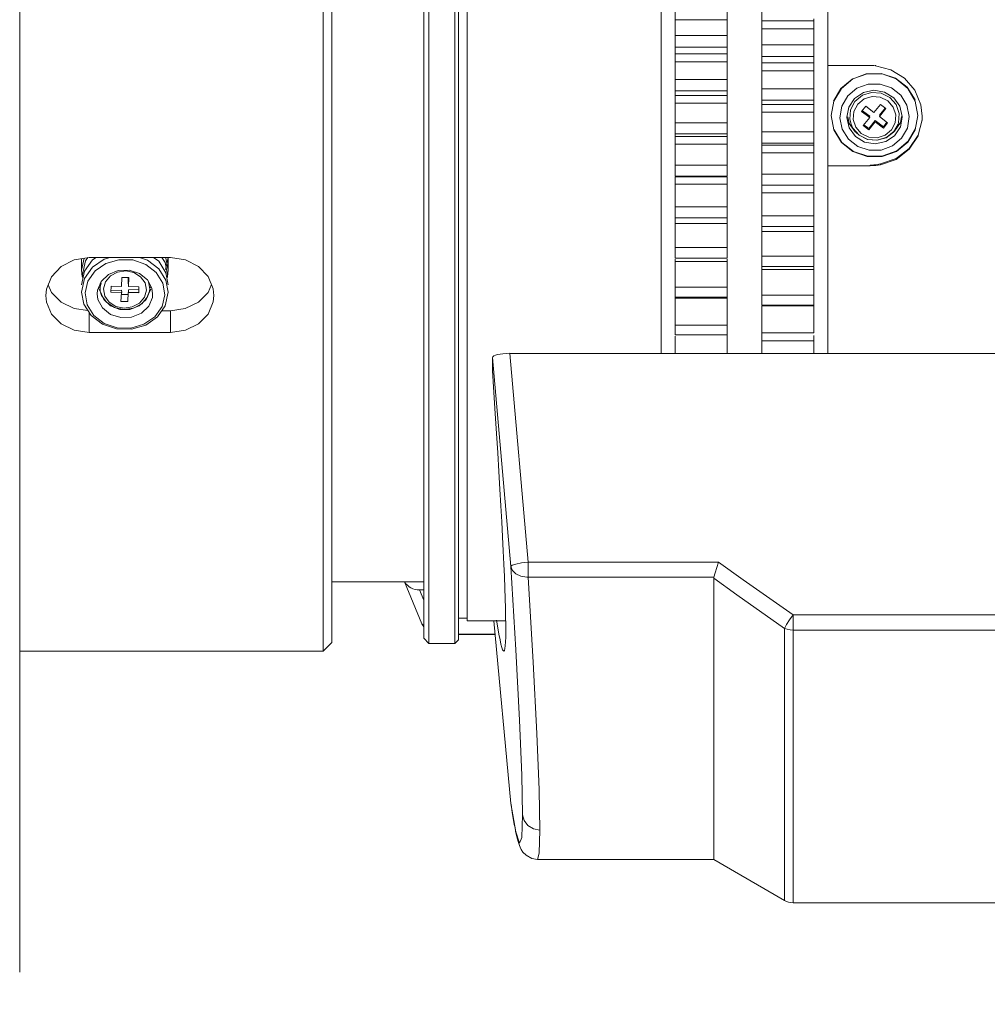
# Model space of a CAD drawing. Header units: millimetres. Extents: x 3925 to 5043, y -86 to 778.
# Tile 4 of 45: x 4050 to 4105, y 219 to 276. Entities that reach past the tile are written whole.
import ezdxf

# ---------------------------------------------------------------- set-up
doc = ezdxf.new("R2010")
doc.units = ezdxf.units.MM
doc.header["$LTSCALE"] = 46.255
doc.header["$PDMODE"] = 3
doc.header["$PDSIZE"] = 1
doc.layers.get('0').update_dxf_attribs({"linetype": 'CONTINUOUS'})
doc.layers.get('Defpoints').update_dxf_attribs({"linetype": 'CONTINUOUS'})
doc.layers.add('T20C1_LENS_ODXF_CONTINUOUS_LINE', color=7, linetype='CONTINUOUS')
doc.styles.add('SLDTEXTSTYLE0', font='arialbd.ttf', dxfattribs={"height": 5.5})
doc.styles.add('SLDTEXTSTYLE2', font='arial.ttf')
doc.dimstyles.new('SLDDIMSTYLE1', dxfattribs={"dimtxt": 5.650301, "dimasz": 4.572, "dimexe": 0, "dimexo": 0.0625, "dimgap": 1.412575, "dimtad": 0, "dimtih": 1, "dimtoh": 1, "dimlfac": 3.5, "dimrnd": 1e-09, "dimzin": 4, "dimdsep": 46, "dimtxsty": 'SLDTEXTSTYLE0', "dimsah": 1, "dimcen": 0.09, "dimadec": 0, "dimazin": 1, "dimtol": 1, "dimtp": 0.8, "dimtm": 0.8, "dimtfac": 1, "dimtdec": 1, "dimtofl": 0, "dimtmove": 0, "dimatfit": 3, "dimfxl": 1, "dimfrac": 2, "dimtolj": 1, "dimarcsym": 0})

# ---------------------------------------------------------------- blocks, each defined once
blk = doc.blocks.new('*D72')
at = {"color": 0, "linetype": 'Continuous', "lineweight": -2}
for p, q in [((4159.217, 237.712), (4159.217, 176.396)), ((4000.917, 212.713), (4000.917, 176.396)), ((4005.917, 176.396), (4154.217, 176.396))]:
    blk.add_line(p, q, dxfattribs=at)
at = {"color": 0, "linetype": 'Continuous'}
for points in [[(4005.917, 177.23), (4005.917, 175.563), (4000.917, 176.396)], [(4154.217, 177.23), (4154.217, 175.563), (4159.217, 176.396)]]:
    blk.add_solid(points, dxfattribs=at)
at = {"layer": 'Defpoints', "color": 0, "linetype": 'Continuous'}
for p in [(4159.217, 237.775), (4000.917, 212.775), (4159.217, 176.396)]:
    blk.add_point(p, dxfattribs=at)
at = {"color": 0, "linetype": 'Continuous', "lineweight": 0, "insert": (4080.067, 181.013), "char_height": 5, "attachment_point": 5, "style": 'SLDTEXTSTYLE2'}
blk.add_mtext('\\A1;158.30 [6.23]', dxfattribs=at)
blk = doc.blocks.new('*D70')
at = {"color": 0, "linetype": 'Continuous', "lineweight": -2}
for p, q in [((4234.885, 255.512), (4234.885, 157.548)), ((4000.917, 212.712), (4000.917, 157.548)), ((4005.917, 157.548), (4229.885, 157.548))]:
    blk.add_line(p, q, dxfattribs=at)
at = {"color": 0, "linetype": 'Continuous'}
for points in [[(4005.917, 158.381), (4005.917, 156.714), (4000.917, 157.548)], [(4229.885, 158.381), (4229.885, 156.714), (4234.885, 157.548)]]:
    blk.add_solid(points, dxfattribs=at)
at = {"layer": 'Defpoints', "color": 0, "linetype": 'Continuous'}
for p in [(4234.885, 255.575), (4000.917, 212.775), (4234.885, 157.548)]:
    blk.add_point(p, dxfattribs=at)
at = {"color": 0, "linetype": 'Continuous', "lineweight": 0, "insert": (4117.901, 162.164), "char_height": 5, "attachment_point": 5, "style": 'SLDTEXTSTYLE2'}
blk.add_mtext('\\A1;233.97 [9.21]', dxfattribs=at)

msp = doc.modelspace()

# ---------------------------------------------------------------- linework, layer by layer
at = {"layer": 'T20C1_LENS_ODXF_CONTINUOUS_LINE', "color": 7, "linetype": 'Continuous', "lineweight": 0}
for p, q in [((4049.517, 340.275), (4049.517, 221.275)), ((4067.017, 321.775), (4067.017, 239.775)), ((4067.517, 321.275), (4067.517, 240.275)), ((4073.117, 240.225), (4073.117, 321.325)), ((4074.617, 321.325), (4074.617, 240.225)), ((4072.817, 240.524), (4072.817, 321.024)), ((4074.817, 321.124), (4074.817, 240.424)), ((4086.517, 256.946), (4086.517, 320.175)), ((4096.117, 320.173), (4096.117, 256.946)), ((4075.317, 320.025), (4075.317, 241.525)), ((4092.317, 276.115), (4092.317, 280.545)), ((4087.317, 275.973), (4087.317, 276.747)), ((4090.317, 276.633), (4090.317, 276.177)), ((4090.317, 276.177), (4087.317, 276.177)), ((4087.317, 274.294), (4087.317, 275.973)), ((4090.317, 276.177), (4090.317, 271.806)), ((4092.317, 276.115), (4092.317, 275.659)), ((4092.317, 276.115), (4095.317, 276.115)), ((4095.317, 276.223), (4095.317, 275.45)), ((4092.317, 273.693), (4092.317, 275.659)), ((4095.317, 275.659), (4092.317, 275.659)), ((4095.317, 275.45), (4095.317, 273.775)), ((4090.317, 275.264), (4087.317, 275.264)), ((4092.317, 274.723), (4095.317, 274.723)), ((4090.317, 274.6), (4087.317, 274.6)), ((4087.317, 273.527), (4087.317, 274.294)), ((4090.317, 274.206), (4087.317, 274.206)), ((4087.317, 273.754), (4090.317, 273.754)), ((4092.317, 274.061), (4095.317, 274.061)), ((4092.317, 273.693), (4092.317, 273.241)), ((4092.317, 273.693), (4095.317, 273.693)), ((4095.317, 273.775), (4095.317, 273.01)), ((4087.317, 271.867), (4087.317, 273.527)), ((4092.317, 259.717), (4092.317, 273.241)), ((4095.317, 273.241), (4092.317, 273.241)), ((4096.117, 273.541), (4098.567, 273.541)), ((4098.567, 273.541), (4098.567, 273.568)), ((4098.879, 273.524), (4098.879, 273.551)), ((4090.317, 272.736), (4087.317, 272.736)), ((4095.317, 273.01), (4095.317, 271.354)), ((4090.317, 272.08), (4087.317, 272.08)), ((4092.317, 272.202), (4095.317, 272.202)), ((4099.705, 271.703), (4099.205, 271.948)), ((4100.323, 271.836), (4099.79, 272.252)), ((4087.317, 271.11), (4087.317, 271.867)), ((4087.317, 271.806), (4090.317, 271.806)), ((4090.317, 271.359), (4087.317, 271.359)), ((4090.317, 271.806), (4090.317, 271.359)), ((4090.317, 267.152), (4090.317, 271.359)), ((4092.317, 271.547), (4095.317, 271.547)), ((4095.317, 271.354), (4095.317, 270.6)), ((4096.468, 271.482), (4096.317, 270.655)), ((4097.687, 271.469), (4097.434, 270.986)), ((4098.113, 271.822), (4097.687, 271.469)), ((4098.215, 271.609), (4097.847, 271.307)), ((4099.582, 271.504), (4099.149, 271.716)), ((4099.899, 271.146), (4099.582, 271.504)), ((4100.07, 271.292), (4099.705, 271.703)), ((4100.682, 271.262), (4100.323, 271.836)), ((4101.317, 270.655), (4101.168, 271.481)), ((4087.317, 269.474), (4087.317, 271.11)), ((4095.317, 271.298), (4092.317, 271.298)), ((4092.317, 270.853), (4095.317, 270.853)), ((4096.928, 271.196), (4096.818, 270.527)), ((4097.218, 270.564), (4097.329, 271.131)), ((4097.434, 270.986), (4097.39, 270.446)), ((4098.065, 270.89), (4098.312, 271.194)), ((4098.537, 270.532), (4098.065, 270.89)), ((4098.113, 270.931), (4098.537, 270.609)), ((4098.312, 271.194), (4098.784, 270.835)), ((4098.784, 270.835), (4099.155, 271.291)), ((4099.098, 270.674), (4099.423, 271.073)), ((4099.469, 271.052), (4099.098, 270.597)), ((4099.155, 271.291), (4099.469, 271.052)), ((4100.048, 270.699), (4099.899, 271.146)), ((4100.244, 270.777), (4100.07, 271.292)), ((4100.281, 271.189), (4100.417, 270.594)), ((4100.817, 270.601), (4100.682, 271.262)), ((4101.488, 271.278), (4101.567, 270.615)), ((4090.317, 270.241), (4087.317, 270.241)), ((4095.317, 266.638), (4095.317, 270.6)), ((4096.818, 270.527), (4096.953, 269.866)), ((4097.218, 270.535), (4097.218, 270.564)), ((4097.354, 269.94), (4097.218, 270.535)), ((4097.351, 270.204), (4097.267, 270.575)), ((4097.708, 269.71), (4097.351, 270.204)), ((4097.39, 270.446), (4097.459, 270.158)), ((4097.587, 270.429), (4097.736, 269.983)), ((4098.166, 270.076), (4098.537, 270.532)), ((4098.48, 269.915), (4098.851, 270.371)), ((4098.851, 270.293), (4098.48, 269.837)), ((4098.537, 270.609), (4098.486, 270.547)), ((4098.851, 270.371), (4099.323, 270.012)), ((4099.323, 269.935), (4098.851, 270.293)), ((4099.136, 270.646), (4099.098, 270.674)), ((4099.098, 270.597), (4099.57, 270.239)), ((4099.323, 270.012), (4099.532, 270.27)), ((4099.57, 270.239), (4099.323, 269.935)), ((4100.307, 270.259), (4099.97, 269.751)), ((4100.417, 270.564), (4100.306, 269.997)), ((4100.374, 270.602), (4100.307, 270.259)), ((4100.417, 270.594), (4100.417, 270.564)), ((4101.168, 269.834), (4101.317, 270.655)), ((4101.567, 270.615), (4101.556, 270.368)), ((4101.567, 270.615), (4101.567, 270.654)), ((4092.317, 269.714), (4095.317, 269.714)), ((4096.953, 269.866), (4097.312, 269.293)), ((4097.715, 269.444), (4097.354, 269.94)), ((4097.573, 269.916), (4097.459, 270.158)), ((4097.459, 270.158), (4097.565, 269.931)), ((4097.565, 269.931), (4097.929, 269.52)), ((4097.751, 269.683), (4097.708, 269.71)), ((4097.736, 269.983), (4098.053, 269.624)), ((4098.053, 269.624), (4098.486, 269.412)), ((4098.48, 269.837), (4098.166, 270.076)), ((4098.203, 270.125), (4098.48, 269.915)), ((4099.522, 269.401), (4099.948, 269.754)), ((4099.97, 269.751), (4099.833, 269.659)), ((4100.176, 270.158), (4099.905, 269.702)), ((4099.948, 269.754), (4100.176, 270.158)), ((4100.306, 269.997), (4099.97, 269.492)), ((4090.317, 269.594), (4087.317, 269.594)), ((4087.317, 268.731), (4087.317, 269.474)), ((4090.317, 269.44), (4087.317, 269.44)), ((4092.317, 269.07), (4095.317, 269.07)), ((4097.312, 269.293), (4097.845, 268.876)), ((4098.24, 269.123), (4097.715, 269.444)), ((4097.929, 269.52), (4098.43, 269.275)), ((4098.415, 269.276), (4097.932, 269.516)), ((4087.317, 269.001), (4090.317, 269.001)), ((4087.317, 267.152), (4087.317, 268.731)), ((4095.317, 268.942), (4092.317, 268.942)), ((4092.317, 268.505), (4095.317, 268.505)), ((4090.317, 267.786), (4087.317, 267.786)), ((4098.567, 267.751), (4096.117, 267.751)), ((4098.771, 267.82), (4098.567, 267.8)), ((4098.567, 267.8), (4098.567, 267.751)), ((4098.734, 267.766), (4098.567, 267.751)), ((4098.882, 267.782), (4098.734, 267.766)), ((4098.963, 267.841), (4098.771, 267.82)), ((4099.153, 267.867), (4098.963, 267.841)), ((4099.153, 267.818), (4099.153, 267.867)), ((4090.317, 267.152), (4087.317, 267.152)), ((4087.317, 262.439), (4087.317, 267.127)), ((4090.317, 267.119), (4087.317, 267.119)), ((4090.317, 267.119), (4090.317, 262.439)), ((4092.317, 267.27), (4095.317, 267.27)), ((4087.317, 266.69), (4090.317, 266.69)), ((4092.317, 266.638), (4095.317, 266.638)), ((4095.317, 266.633), (4095.317, 265.909)), ((4092.317, 266.204), (4095.317, 266.204)), ((4095.317, 265.909), (4095.317, 264.352)), ((4090.317, 265.383), (4087.317, 265.383)), ((4090.317, 264.764), (4087.317, 264.764)), ((4092.317, 264.879), (4095.317, 264.879)), ((4087.317, 264.434), (4090.317, 264.434)), ((4092.317, 264.263), (4095.317, 264.263)), ((4092.317, 263.962), (4095.317, 263.962)), ((4095.317, 264.352), (4095.317, 263.647)), ((4095.317, 263.647), (4095.317, 261.953)), ((4090.317, 263.041), (4087.317, 263.041)), ((4053.235, 262.433), (4053.087, 261.75)), ((4053.087, 262.409), (4053.087, 261.75)), ((4053.137, 261.5), (4053.305, 262.272)), ((4053.71, 262.33), (4053.258, 261.688)), ((4053.305, 262.272), (4053.441, 262.466)), ((4053.517, 262.478), (4058.217, 262.478)), ((4053.923, 262.478), (4053.71, 262.33)), ((4054.388, 262.375), (4053.71, 261.905)), ((4054.741, 262.478), (4054.388, 262.375)), ((4056.784, 262.075), (4056.036, 262.328)), ((4056.888, 262.323), (4056.487, 262.459)), ((4057.539, 261.826), (4056.888, 262.323)), ((4057.539, 262.251), (4057.243, 262.478)), ((4057.955, 261.592), (4057.539, 262.251)), ((4057.719, 262.478), (4057.908, 262.178)), ((4057.936, 261.782), (4058.087, 262.475)), ((4058.087, 261.75), (4057.955, 262.442)), ((4058.087, 262.475), (4058.087, 261.75)), ((4090.317, 262.439), (4087.317, 262.439)), ((4087.317, 258.015), (4087.317, 262.372)), ((4087.317, 262.243), (4090.317, 262.243)), ((4090.317, 256.946), (4090.317, 262.378)), ((4092.317, 262.551), (4095.317, 262.551)), ((4053.087, 261.75), (4053.124, 261.375)), ((4053.258, 261.688), (4053.087, 260.9)), ((4053.71, 261.905), (4053.258, 261.263)), ((4053.866, 261.697), (4053.448, 261.108)), ((4054.637, 261.49), (4055.2, 261.719)), ((4055.636, 261.696), (4055.16, 261.631)), ((4056.105, 261.598), (4055.636, 261.696)), ((4057.388, 261.613), (4056.784, 262.075)), ((4057.955, 261.167), (4057.539, 261.826)), ((4057.908, 262.178), (4058.037, 261.5)), ((4058.049, 261.375), (4058.087, 261.75)), ((4092.317, 261.953), (4095.317, 261.953)), ((4092.317, 261.785), (4095.317, 261.785)), ((4095.317, 261.907), (4095.317, 261.453)), ((4053.258, 261.263), (4053.087, 260.475)), ((4053.149, 261.377), (4053.137, 261.5)), ((4053.137, 261.5), (4053.137, 261.314)), ((4053.448, 261.108), (4053.288, 260.432)), ((4054.217, 261.091), (4054.637, 261.49)), ((4054.749, 261.414), (4054.463, 261.075)), ((4055.16, 261.631), (4054.749, 261.414)), ((4055.394, 260.804), (4055.416, 261.323)), ((4055.416, 261.323), (4055.815, 261.311)), ((4055.764, 261.323), (4055.779, 260.954)), ((4055.815, 261.311), (4055.794, 260.791)), ((4056.493, 261.355), (4056.105, 261.598)), ((4056.419, 261.558), (4056.881, 261.189)), ((4056.746, 261.001), (4056.493, 261.355)), ((4057.771, 260.999), (4057.388, 261.613)), ((4058.087, 260.9), (4057.955, 261.592)), ((4058.087, 260.475), (4057.955, 261.167)), ((4058.037, 261.5), (4058.024, 261.377)), ((4058.037, 261.5), (4058.037, 261.314)), ((4058.037, 261.337), (4058.049, 261.375)), ((4095.317, 261.453), (4095.317, 259.773)), ((4051.356, 260.447), (4051.16, 260.904)), ((4053.987, 260.375), (4054.005, 260.583)), ((4054.005, 260.583), (4054.217, 261.091)), ((4054.224, 260.389), (4054.055, 260.704)), ((4054.086, 260.778), (4054.135, 260.741)), ((4054.219, 261.011), (4054.15, 260.761)), ((4054.15, 260.761), (4054.166, 260.527)), ((4054.463, 261.075), (4054.349, 260.663)), ((4054.349, 260.663), (4054.427, 260.248)), ((4054.78, 260.477), (4054.794, 260.823)), ((4054.794, 260.823), (4055.394, 260.804)), ((4055.394, 260.595), (4054.794, 260.576)), ((4055.4, 260.445), (4055.394, 260.595)), ((4055.794, 260.791), (4056.393, 260.773)), ((4056.393, 260.627), (4055.794, 260.608)), ((4055.794, 260.608), (4055.8, 260.458)), ((4056.393, 260.773), (4056.379, 260.426)), ((4056.71, 260.175), (4056.824, 260.586)), ((4056.824, 260.586), (4056.746, 261.001)), ((4057.023, 260.671), (4056.951, 261.059)), ((4056.998, 260.722), (4057.095, 260.789)), ((4057.007, 260.527), (4057.023, 260.671)), ((4057.886, 260.317), (4057.771, 260.999)), ((4060.575, 260.905), (4060.383, 260.453)), ((4090.317, 260.769), (4087.317, 260.769)), ((4053.288, 260.432), (4053.403, 259.75)), ((4054.032, 260.048), (4053.987, 260.375)), ((4054.292, 259.56), (4054.032, 260.048)), ((4054.365, 260.053), (4054.166, 260.527)), ((4054.166, 260.527), (4054.24, 260.281)), ((4054.24, 260.281), (4054.534, 259.868)), ((4054.761, 259.683), (4054.365, 260.053)), ((4054.427, 260.248), (4054.68, 259.894)), ((4055.38, 260.458), (4054.78, 260.477)), ((4055.358, 259.938), (4055.38, 260.458)), ((4055.375, 260.346), (4055.775, 260.338)), ((4055.779, 260.445), (4055.758, 259.926)), ((4056.379, 260.426), (4055.779, 260.445)), ((4055.794, 260.458), (4056.393, 260.477)), ((4056.424, 259.835), (4056.71, 260.175)), ((4056.566, 259.805), (4056.894, 260.198)), ((4057.007, 260.527), (4056.807, 260.051)), ((4056.894, 260.198), (4057.007, 260.527)), ((4057.186, 260.375), (4057.168, 260.166)), ((4057.915, 259.686), (4058.087, 260.475)), ((4090.317, 260.186), (4087.317, 260.186)), ((4087.317, 260.125), (4090.317, 260.125)), ((4092.317, 260.294), (4095.317, 260.294)), ((4053.403, 259.75), (4053.785, 259.136)), ((4054.754, 259.191), (4054.292, 259.56)), ((4054.534, 259.868), (4054.989, 259.584)), ((4054.68, 259.894), (4055.068, 259.651)), ((4055.292, 259.479), (4054.761, 259.683)), ((4055.758, 259.926), (4055.358, 259.938)), ((4057.463, 259.044), (4057.915, 259.686)), ((4058.217, 259.4), (4057.714, 259.4)), ((4058.217, 259.4), (4058.217, 258.148)), ((4092.317, 259.717), (4095.317, 259.717)), ((4092.317, 258.119), (4092.317, 259.684)), ((4095.317, 259.684), (4092.317, 259.684)), ((4095.317, 258.119), (4095.317, 259.773)), ((4053.517, 258.148), (4053.517, 259.307)), ((4053.634, 259.123), (4054.286, 258.626)), ((4053.785, 259.136), (4054.39, 258.674)), ((4054.286, 258.626), (4055.094, 258.352)), ((4090.317, 258.575), (4087.317, 258.575)), ((4058.217, 258.148), (4053.517, 258.148)), ((4090.317, 258.015), (4087.317, 258.015)), ((4087.317, 257.728), (4087.317, 257.939)), ((4087.317, 256.946), (4087.317, 257.728)), ((4092.317, 258.119), (4092.317, 257.564)), ((4092.317, 258.119), (4095.317, 258.119)), ((4095.317, 256.946), (4095.317, 257.97)), ((4095.317, 257.665), (4092.317, 257.665)), ((4092.317, 256.946), (4092.317, 257.564)), ((4077.843, 244.66), (4076.779, 256.697)), ((4076.779, 255.955), (4076.779, 256.697)), ((4077.775, 256.946), (4078.839, 244.909)), ((4077.775, 256.946), (4122.317, 256.946)), ((4078.839, 244.051), (4078.839, 244.909)), ((4089.817, 244.909), (4078.839, 244.909)), ((4072.817, 243.775), (4067.517, 243.775)), ((4072.717, 241.358), (4071.704, 243.775)), ((4078.839, 244.051), (4089.557, 244.051)), ((4089.548, 243.978), (4089.548, 227.775)), ((4072.575, 243.304), (4072.817, 242.726)), ((4072.575, 243.304), (4072.817, 243.304)), ((4136.528, 241.874), (4094.117, 241.874)), ((4094.117, 225.275), (4094.117, 241.874)), ((4072.817, 241.211), (4072.717, 241.358)), ((4072.717, 241.358), (4072.817, 241.184)), ((4075.317, 241.675), (4074.817, 241.675)), ((4075.317, 241.525), (4077.539, 241.525)), ((4076.87, 241.525), (4077.843, 231)), ((4076.94, 240.766), (4074.817, 240.766)), ((4074.817, 240.744), (4076.942, 240.744)), ((4093.615, 241.09), (4093.615, 225.41)), ((4094.117, 240.993), (4136.528, 240.993)), ((4067.517, 240.275), (4067.017, 239.775)), ((4072.817, 240.525), (4073.117, 240.225)), ((4074.617, 240.225), (4073.117, 240.225)), ((4074.817, 240.425), (4074.617, 240.225)), ((4067.017, 239.775), (4049.517, 239.775)), ((4079.472, 231.776), (4079.515, 229.463)), ((4077.851, 230.931), (4077.843, 231)), ((4077.843, 231), (4077.843, 230.992)), ((4077.852, 230.921), (4077.843, 230.992)), ((4077.851, 230.931), (4077.919, 230.504)), ((4079.37, 227.775), (4079.37, 227.775)), ((4079.37, 227.775), (4089.548, 227.775)), ((4089.548, 227.775), (4093.615, 225.41)), ((4094.117, 225.275), (4136.055, 225.275))]:
    msp.add_line(p, q, dxfattribs=at)
for points in [[(4101.15, 271.563), (4100.702, 272.281), (4100.026, 272.808), (4099.205, 273.079), (4098.337, 273.063), (4097.526, 272.761), (4096.872, 272.21), (4096.452, 271.476)], [(4101.168, 271.481), (4100.733, 272.215), (4100.065, 272.763), (4099.249, 273.053), (4098.384, 273.053), (4097.568, 272.762), (4096.901, 272.214), (4096.468, 271.482)], [(4098.567, 273.541), (4098.678, 273.536), (4098.778, 273.531), (4098.879, 273.524)], [(4098.879, 273.524), (4099.76, 273.298), (4100.539, 272.816), (4101.136, 272.121), (4101.488, 271.278)], [(4099.79, 272.252), (4099.135, 272.472), (4098.441, 272.461), (4097.793, 272.223), (4097.269, 271.787), (4096.928, 271.196)], [(4097.329, 271.131), (4097.665, 271.636), (4098.172, 271.978), (4098.781, 272.109), (4099.395, 272.006)], [(4099.205, 271.948), (4098.646, 271.99), (4098.113, 271.822)], [(4099.395, 272.006), (4099.92, 271.684), (4100.281, 271.189)], [(4099.149, 271.716), (4098.67, 271.751), (4098.215, 271.609)], [(4097.847, 271.307), (4097.627, 270.892), (4097.587, 270.429)], [(4100.176, 270.158), (4100.201, 270.237), (4100.244, 270.777)], [(4096.317, 270.655), (4096.469, 269.83), (4096.906, 269.107), (4097.573, 268.576), (4098.388, 268.296), (4099.257, 268.298), (4100.074, 268.582), (4100.737, 269.116), (4101.168, 269.834)], [(4101.556, 270.408), (4101.329, 269.532), (4100.815, 268.759), (4100.064, 268.174), (4099.153, 267.867)], [(4099.788, 269.822), (4100.008, 270.236), (4100.048, 270.699)], [(4100.366, 269.341), (4100.707, 269.932), (4100.817, 270.601)], [(4096.485, 269.825), (4096.933, 269.106), (4097.609, 268.58), (4098.43, 268.308), (4099.298, 268.324), (4100.109, 268.626), (4100.763, 269.177), (4101.183, 269.911)], [(4097.932, 269.516), (4097.733, 269.7), (4097.573, 269.916)], [(4099.905, 269.702), (4099.478, 269.376), (4098.956, 269.227), (4098.415, 269.276)], [(4098.486, 269.412), (4098.965, 269.377), (4099.42, 269.52), (4099.788, 269.822)], [(4097.845, 268.876), (4098.5, 268.657), (4099.194, 268.667), (4099.842, 268.905), (4100.366, 269.341)], [(4099.97, 269.492), (4099.463, 269.15), (4098.854, 269.019), (4098.24, 269.123)], [(4098.43, 269.275), (4098.989, 269.233), (4099.522, 269.401)], [(4101.329, 269.532), (4101.326, 269.482), (4100.812, 268.708), (4100.06, 268.123), (4099.153, 267.818)], [(4099.153, 267.818), (4099.027, 267.799), (4098.882, 267.782)], [(4051.018, 260.275), (4051.055, 260.648), (4051.348, 261.36), (4051.905, 261.952), (4052.659, 262.342), (4053.517, 262.478)], [(4056.036, 262.328), (4055.238, 262.343), (4054.491, 262.126), (4053.866, 261.697)], [(4058.217, 262.478), (4059.076, 262.342), (4059.826, 261.954), (4060.378, 261.373), (4060.677, 260.662), (4060.716, 260.275)], [(4055.2, 261.719), (4055.826, 261.745), (4056.419, 261.558)], [(4056.881, 261.189), (4057.142, 260.701), (4057.186, 260.375)], [(4057.077, 260.648), (4056.953, 260.353), (4056.945, 260.346)], [(4053.517, 258.148), (4052.657, 258.275), (4051.906, 258.641), (4051.349, 259.206), (4051.055, 259.902), (4051.018, 260.275)], [(4053.453, 259.41), (4052.665, 259.525), (4051.914, 259.887), (4051.356, 260.447)], [(4053.087, 260.475), (4053.218, 259.783), (4053.634, 259.123)], [(4054.39, 258.674), (4055.137, 258.421), (4055.935, 258.406), (4056.683, 258.623), (4057.307, 259.053), (4057.725, 259.641), (4057.886, 260.317)], [(4057.168, 260.166), (4056.956, 259.658), (4056.536, 259.259), (4055.974, 259.03), (4055.347, 259.005), (4054.754, 259.191)], [(4056.807, 260.051), (4056.407, 259.679), (4055.873, 259.478), (4055.292, 259.479)], [(4060.383, 260.453), (4059.823, 259.889), (4059.069, 259.525), (4058.217, 259.4)], [(4060.716, 260.275), (4060.681, 259.909), (4060.388, 259.21), (4059.831, 258.643), (4059.076, 258.275), (4058.217, 258.148)], [(4054.989, 259.584), (4055.535, 259.472), (4056.088, 259.549), (4056.566, 259.805)], [(4055.068, 259.651), (4055.537, 259.553), (4056.013, 259.618), (4056.424, 259.835)], [(4055.094, 258.352), (4055.962, 258.334), (4056.785, 258.574), (4057.463, 259.044)], [(4078.839, 244.909), (4078.459, 244.864), (4078.137, 244.801), (4077.921, 244.729), (4077.843, 244.66)], [(4077.843, 244.66), (4077.931, 244.425), (4078.134, 244.23), (4078.426, 244.1), (4078.769, 244.051)], [(4078.519, 230.347), (4078.476, 232.619), (4078.346, 235.805), (4078.134, 239.845), (4077.843, 244.66)], [(4089.817, 244.909), (4089.717, 244.596), (4089.628, 244.301), (4089.557, 244.051)], [(4089.817, 244.909), (4091.247, 243.892), (4094.117, 241.874)], [(4078.769, 244.051), (4078.792, 244.051), (4078.815, 244.051), (4078.839, 244.051)], [(4078.839, 244.051), (4079.131, 239.14), (4079.343, 235.022), (4079.472, 231.776)], [(4089.557, 244.051), (4089.552, 244.027), (4089.549, 244.003), (4089.548, 243.978)], [(4093.615, 241.09), (4090.883, 243.022), (4089.548, 243.978)], [(4093.615, 241.09), (4093.742, 241.312), (4093.916, 241.583), (4094.117, 241.874)], [(4093.615, 241.09), (4093.774, 241.036), (4093.943, 241.004), (4094.117, 240.993)], [(4077.843, 231), (4078.134, 229.364), (4078.346, 228.704), (4078.476, 229.034), (4078.519, 230.347)], [(4077.919, 230.504), (4077.962, 230.246), (4078.003, 230.007), (4078.043, 229.787)], [(4078.519, 230.346), (4078.616, 230.006), (4078.83, 229.726), (4079.143, 229.532), (4079.515, 229.463)], [(4078.043, 229.787), (4078.082, 229.584), (4078.119, 229.399), (4078.154, 229.231), (4078.189, 229.078), (4078.224, 228.938), (4078.258, 228.81), (4078.294, 228.693), (4078.332, 228.581), (4078.377, 228.47), (4078.437, 228.348), (4078.535, 228.197), (4078.718, 228.008), (4079.052, 227.825), (4079.37, 227.775)], [(4079.515, 229.463), (4079.472, 228.125), (4079.37, 227.775)]]:
    msp.add_lwpolyline(points, dxfattribs=at)
msp.add_arc((4094.117, 226.275), 1, 239.8265, 270, dxfattribs=at)
for centre, major_axis, ratio, start_param, end_param in [((4077.783, 256.695), (1.004, -0.002), 0.250372, 1.578901, 3.142101), ((4073.962, 280.775), (-3.474, 41), 0.021749, 2.843423, 4.060332), ((4072.583, 244.264), (1.001, 0.084), 0.955691, -2.683151, -1.658855)]:
    msp.add_ellipse(centre, major_axis=major_axis, ratio=ratio, start_param=start_param, end_param=end_param, dxfattribs=at)

# ---------------------------------------------------------------- dimensions: what is measured, and where the dimension line sits
at = {"color": 2, "linetype": 'Continuous', "lineweight": 0}
for base, p2, picture, middle in [((4234.885, 157.548), (4234.885, 255.575), '*D70', (4117.901, 157.548)), ((4159.217, 176.396), (4159.217, 237.775), '*D72', (4080.067, 176.396))]:
    dim = msp.add_linear_dim(base=base, p1=(4000.917, 212.775), p2=p2, dimstyle='SLDDIMSTYLE1', override={"dimtxt": 5, "dimasz": 5, "dimtad": 1, "dimtih": 0, "dimlfac": 1, "dimtxsty": 'SLDTEXTSTYLE2', "dimtol": 0, "dimtp": 0.6, "dimtm": 0.6}, dxfattribs=at)
    dim.commit()
    dim.dimension.update_dxf_attribs({"geometry": picture, "text_midpoint": middle, "dimtype": 160})

doc.saveas('drawing.dxf')
